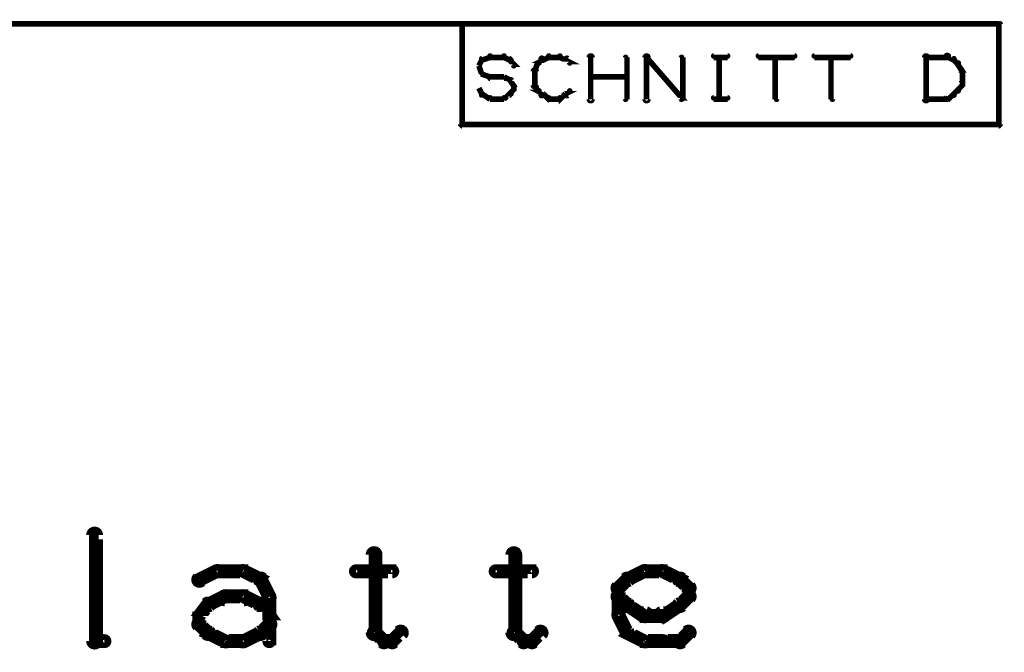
# Model space of a CAD drawing. Extents: x 35 to 575, y 26 to 553.
# Tile 39 of 125: x 319 to 354, y 161 to 183. Entities that reach past the tile are written whole.
import ezdxf

# ---------------------------------------------------------------- set-up
doc = ezdxf.new("R2010")
doc.units = 0
doc.layers.add('DRAWING', color=1, linetype='CONTINUOUS')

msp = doc.modelspace()

# ---------------------------------------------------------------- linework, layer by layer
at = {"layer": 'DRAWING', "color": 2}
for points in [[(250.5, 183, 0.1, 0.1, 1), (250.5, 182.9, 0, 0, 0), (250.5, 183, 0, 0, 0), (250.5, 183, 0.2, 0.2, 0), (334.9, 183, 0.2, 0.2, 0), (334.9, 183, 0, 0, 0), (334.9, 183, 0.1, 0.1, 0), (334.9, 182.9, 0.1, 0.1, 1), (334.9, 183, 0, 0, 0)], [(335.5, 181.5, 0.1, 0.1, 1), (335.5, 181.5, 0, 0, 0), (335.5, 181.5, 0, 0, 0), (335.5, 181.5, 0.2, 0.2, 0), (335.6, 181.7, 0.2, 0.2, 0), (335.6, 181.7, 0, 0, 0), (335.6, 181.7, 0.1, 0.1, 0), (335.7, 181.7, 0.1, 0.1, 1), (335.6, 181.7, 0, 0, 0)], [(335.6, 181.8, 0.1, 0.1, 1), (335.6, 181.7, 0, 0, 0), (335.6, 181.7, 0, 0, 0), (335.6, 181.7, 0.2, 0.2, 0), (335.9, 181.8, 0.2, 0.2, 0), (335.9, 181.8, 0, 0, 0), (335.9, 181.8, 0.1, 0.1, 0), (335.9, 181.8, 0.1, 0.1, 1), (335.9, 181.9, 0, 0, 0)], [(335.9, 181.9, 0.1, 0.1, 1), (335.9, 181.8, 0, 0, 0), (335.9, 181.8, 0, 0, 0), (335.9, 181.8, 0.2, 0.2, 0), (336.4, 181.8, 0.2, 0.2, 0), (336.4, 181.8, 0, 0, 0), (336.4, 181.8, 0.1, 0.1, 0), (336.4, 181.8, 0.1, 0.1, 1), (336.4, 181.9, 0, 0, 0)], [(336.4, 181.9, 0.1, 0.1, 1), (336.4, 181.8, 0, 0, 0), (336.4, 181.8, 0, 0, 0), (336.4, 181.8, 0.2, 0.2, 0), (336.6, 181.7, 0.2, 0.2, 0), (336.6, 181.7, 0, 0, 0), (336.6, 181.7, 0.1, 0.1, 0), (336.6, 181.7, 0.1, 0.1, 1), (336.6, 181.8, 0, 0, 0)], [(336.7, 181.7, 0.1, 0.1, 1), (336.6, 181.7, 0, 0, 0), (336.6, 181.7, 0, 0, 0), (336.6, 181.7, 0.2, 0.2, 0), (336.8, 181.5, 0.2, 0.2, 0), (336.8, 181.5, 0, 0, 0), (336.8, 181.5, 0.1, 0.1, 0), (336.7, 181.5, 0.1, 0.1, 1), (336.8, 181.5, 0, 0, 0)], [(337.6, 181.6, 0.1, 0.1, 1), (337.7, 181.6, 0, 0, 0), (337.6, 181.6, 0, 0, 0), (337.6, 181.6, 0.2, 0.2, 0), (337.8, 181.7, 0.2, 0.2, 0), (337.8, 181.7, 0, 0, 0), (337.8, 181.7, 0.1, 0.1, 0), (337.8, 181.7, 0.1, 0.1, 1), (337.7, 181.8, 0, 0, 0)], [(337.7, 181.8, 0.1, 0.1, 1), (337.8, 181.7, 0, 0, 0), (337.8, 181.7, 0, 0, 0), (337.8, 181.7, 0.2, 0.2, 0), (338, 181.8, 0.2, 0.2, 0), (338, 181.8, 0, 0, 0), (338, 181.8, 0.1, 0.1, 0), (338, 181.8, 0.1, 0.1, 1), (338, 181.9, 0, 0, 0)], [(338, 181.9, 0.1, 0.1, 1), (338, 181.8, 0, 0, 0), (338, 181.8, 0, 0, 0), (338, 181.8, 0.2, 0.2, 0), (338.4, 181.8, 0.2, 0.2, 0), (338.4, 181.8, 0, 0, 0), (338.4, 181.8, 0.1, 0.1, 0), (338.4, 181.8, 0.1, 0.1, 1), (338.4, 181.9, 0, 0, 0)], [(338.4, 181.9, 0.1, 0.1, 1), (338.4, 181.8, 0, 0, 0), (338.4, 181.8, 0, 0, 0), (338.4, 181.8, 0.2, 0.2, 0), (338.6, 181.7, 0.2, 0.2, 0), (338.6, 181.7, 0, 0, 0), (338.6, 181.7, 0.1, 0.1, 0), (338.6, 181.7, 0.1, 0.1, 1), (338.6, 181.8, 0, 0, 0)], [(338.7, 181.8, 0.1, 0.1, 1), (338.6, 181.7, 0, 0, 0), (338.6, 181.7, 0, 0, 0), (338.6, 181.7, 0.2, 0.2, 0), (338.8, 181.6, 0.2, 0.2, 0), (338.8, 181.6, 0, 0, 0), (338.8, 181.6, 0.1, 0.1, 0), (338.7, 181.6, 0.1, 0.1, 1), (338.8, 181.6, 0, 0, 0)], [(339.4, 180.3, 0.1, 0.1, 1), (339.6, 180.3, 0, 0, 0), (339.5, 180.3, 0, 0, 0), (339.5, 180.3, 0.2, 0.2, 0), (339.5, 181.8, 0.2, 0.2, 0), (339.5, 181.8, 0, 0, 0), (339.5, 181.8, 0.1, 0.1, 0), (339.6, 181.8, 0.1, 0.1, 1), (339.4, 181.8, 0, 0, 0)], [(340.7, 180.3, 0.1, 0.1, 1), (340.8, 180.3, 0, 0, 0), (340.8, 180.3, 0, 0, 0), (340.8, 180.3, 0.2, 0.2, 0), (340.8, 181.8, 0.2, 0.2, 0), (340.8, 181.8, 0, 0, 0), (340.8, 181.8, 0.1, 0.1, 0), (340.8, 181.8, 0.1, 0.1, 1), (340.7, 181.8, 0, 0, 0)], [(341.4, 180.3, 0.1, 0.1, 1), (341.6, 180.3, 0, 0, 0), (341.5, 180.3, 0, 0, 0), (341.5, 180.3, 0.2, 0.2, 0), (341.5, 181.8, 0.2, 0.2, 0), (341.5, 181.8, 0, 0, 0), (341.5, 181.8, 0.1, 0.1, 0), (341.6, 181.8, 0.1, 0.1, 1), (341.4, 181.8, 0, 0, 0)], [(341.5, 181.9, 0.1, 0.1, 1), (341.5, 181.8, 0, 0, 0), (341.5, 181.8, 0, 0, 0), (341.5, 181.8, 0.2, 0.2, 0), (342.8, 180.3, 0.2, 0.2, 0), (342.8, 180.3, 0, 0, 0), (342.8, 180.3, 0.1, 0.1, 0), (342.7, 180.3, 0.1, 0.1, 1), (342.8, 180.4, 0, 0, 0)], [(342.7, 180.3, 0.1, 0.1, 1), (342.8, 180.3, 0, 0, 0), (342.8, 180.3, 0, 0, 0), (342.8, 180.3, 0.2, 0.2, 0), (342.8, 181.8, 0.2, 0.2, 0), (342.8, 181.8, 0, 0, 0), (342.8, 181.8, 0.1, 0.1, 0), (342.8, 181.8, 0.1, 0.1, 1), (342.7, 181.8, 0, 0, 0)], [(343.9, 181.9, 0.1, 0.1, 1), (343.9, 181.8, 0, 0, 0), (343.9, 181.8, 0, 0, 0), (343.9, 181.8, 0.2, 0.2, 0), (344.4, 181.8, 0.2, 0.2, 0), (344.4, 181.8, 0, 0, 0), (344.4, 181.8, 0.1, 0.1, 0), (344.4, 181.8, 0.1, 0.1, 1), (344.4, 181.9, 0, 0, 0)], [(344.1, 180.3, 0.1, 0.1, 1), (344.2, 180.3, 0, 0, 0), (344.1, 180.3, 0, 0, 0), (344.1, 180.3, 0.2, 0.2, 0), (344.1, 181.8, 0.2, 0.2, 0), (344.1, 181.8, 0, 0, 0), (344.1, 181.8, 0.1, 0.1, 0), (344.2, 181.8, 0.1, 0.1, 1), (344.1, 181.8, 0, 0, 0)], [(345.5, 181.9, 0.1, 0.1, 1), (345.5, 181.8, 0, 0, 0), (345.5, 181.8, 0, 0, 0), (345.5, 181.8, 0.2, 0.2, 0), (346.8, 181.8, 0.2, 0.2, 0), (346.8, 181.8, 0, 0, 0), (346.8, 181.8, 0.1, 0.1, 0), (346.8, 181.8, 0.1, 0.1, 1), (346.8, 181.9, 0, 0, 0)], [(346.1, 180.3, 0.1, 0.1, 1), (346.2, 180.3, 0, 0, 0), (346.1, 180.3, 0, 0, 0), (346.1, 180.3, 0.2, 0.2, 0), (346.1, 181.8, 0.2, 0.2, 0), (346.1, 181.8, 0, 0, 0), (346.1, 181.8, 0.1, 0.1, 0), (346.2, 181.8, 0.1, 0.1, 1), (346.1, 181.8, 0, 0, 0)], [(347.5, 181.9, 0.1, 0.1, 1), (347.5, 181.8, 0, 0, 0), (347.5, 181.8, 0, 0, 0), (347.5, 181.8, 0.2, 0.2, 0), (348.8, 181.8, 0.2, 0.2, 0), (348.8, 181.8, 0, 0, 0), (348.8, 181.8, 0.1, 0.1, 0), (348.8, 181.8, 0.1, 0.1, 1), (348.8, 181.9, 0, 0, 0)], [(348.1, 180.3, 0.1, 0.1, 1), (348.2, 180.3, 0, 0, 0), (348.1, 180.3, 0, 0, 0), (348.1, 180.3, 0.2, 0.2, 0), (348.1, 181.8, 0.2, 0.2, 0), (348.1, 181.8, 0, 0, 0), (348.1, 181.8, 0.1, 0.1, 0), (348.2, 181.8, 0.1, 0.1, 1), (348.1, 181.8, 0, 0, 0)], [(351.4, 180.3, 0.1, 0.1, 1), (351.6, 180.3, 0, 0, 0), (351.5, 180.3, 0, 0, 0), (351.5, 180.3, 0.2, 0.2, 0), (351.5, 181.8, 0.2, 0.2, 0), (351.5, 181.8, 0, 0, 0), (351.5, 181.8, 0.1, 0.1, 0), (351.6, 181.8, 0.1, 0.1, 1), (351.4, 181.8, 0, 0, 0)], [(351.5, 181.9, 0.1, 0.1, 1), (351.5, 181.8, 0, 0, 0), (351.5, 181.8, 0, 0, 0), (351.5, 181.8, 0.2, 0.2, 0), (352.3, 181.8, 0.2, 0.2, 0), (352.3, 181.8, 0, 0, 0), (352.3, 181.8, 0.1, 0.1, 0), (352.3, 181.8, 0.1, 0.1, 1), (352.3, 181.9, 0, 0, 0)], [(352.3, 181.9, 0.1, 0.1, 1), (352.2, 181.8, 0, 0, 0), (352.3, 181.8, 0, 0, 0), (352.3, 181.8, 0.2, 0.2, 0), (352.5, 181.7, 0.2, 0.2, 0), (352.5, 181.7, 0, 0, 0), (352.5, 181.7, 0.1, 0.1, 0), (352.5, 181.7, 0.1, 0.1, 1), (352.5, 181.8, 0, 0, 0)], [(352.5, 181.8, 0.1, 0.1, 1), (352.5, 181.7, 0, 0, 0), (352.5, 181.7, 0, 0, 0), (352.5, 181.7, 0.2, 0.2, 0), (352.6, 181.6, 0.2, 0.2, 0), (352.6, 181.6, 0, 0, 0), (352.6, 181.6, 0.1, 0.1, 0), (352.6, 181.6, 0.1, 0.1, 1), (352.7, 181.6, 0, 0, 0)], [(335.6, 181.2, 0.1, 0.1, 1), (335.7, 181.2, 0, 0, 0), (335.6, 181.2, 0, 0, 0), (335.6, 181.2, 0.2, 0.2, 0), (335.5, 181.5, 0.2, 0.2, 0), (335.5, 181.5, 0, 0, 0), (335.5, 181.5, 0.1, 0.1, 0), (335.5, 181.5, 0.1, 0.1, 1), (335.5, 181.5, 0, 0, 0)], [(337.4, 180.8, 0.1, 0.1, 1), (337.6, 180.8, 0, 0, 0), (337.5, 180.8, 0, 0, 0), (337.5, 180.8, 0.2, 0.2, 0), (337.5, 181.3, 0.2, 0.2, 0), (337.5, 181.3, 0, 0, 0), (337.5, 181.3, 0.1, 0.1, 0), (337.6, 181.3, 0.1, 0.1, 1), (337.4, 181.3, 0, 0, 0)], [(337.5, 181.4, 0.1, 0.1, 1), (337.5, 181.3, 0, 0, 0), (337.5, 181.3, 0, 0, 0), (337.5, 181.3, 0.2, 0.2, 0), (337.6, 181.6, 0.2, 0.2, 0), (337.6, 181.6, 0, 0, 0), (337.6, 181.6, 0.1, 0.1, 0), (337.7, 181.6, 0.1, 0.1, 1), (337.6, 181.6, 0, 0, 0)], [(352.7, 181.6, 0.1, 0.1, 1), (352.6, 181.6, 0, 0, 0), (352.6, 181.6, 0, 0, 0), (352.6, 181.6, 0.2, 0.2, 0), (352.8, 181.3, 0.2, 0.2, 0), (352.8, 181.3, 0, 0, 0), (352.8, 181.3, 0.1, 0.1, 0), (352.7, 181.3, 0.1, 0.1, 1), (352.8, 181.4, 0, 0, 0)], [(352.8, 181.3, 0.1, 0.1, 1), (352.7, 181.3, 0, 0, 0), (352.8, 181.3, 0, 0, 0), (352.8, 181.3, 0.2, 0.2, 0), (352.8, 180.8, 0.2, 0.2, 0), (352.8, 180.8, 0, 0, 0), (352.8, 180.8, 0.1, 0.1, 0), (352.7, 180.8, 0.1, 0.1, 1), (352.8, 180.8, 0, 0, 0)], [(335.9, 181.1, 0.1, 0.1, 1), (335.9, 181.1, 0, 0, 0), (335.9, 181.1, 0, 0, 0), (335.9, 181.1, 0.2, 0.2, 0), (335.6, 181.2, 0.2, 0.2, 0), (335.6, 181.2, 0, 0, 0), (335.6, 181.2, 0.1, 0.1, 0), (335.6, 181.3, 0.1, 0.1, 1), (335.6, 181.2, 0, 0, 0)], [(336.4, 181, 0.1, 0.1, 1), (336.4, 181.1, 0, 0, 0), (336.4, 181.1, 0, 0, 0), (336.4, 181.1, 0.2, 0.2, 0), (335.9, 181.1, 0.2, 0.2, 0), (335.9, 181.1, 0, 0, 0), (335.9, 181.1, 0.1, 0.1, 0), (335.9, 181.1, 0.1, 0.1, 1), (335.9, 181, 0, 0, 0)], [(336.6, 180.9, 0.1, 0.1, 1), (336.6, 181, 0, 0, 0), (336.6, 181, 0, 0, 0), (336.6, 181, 0.2, 0.2, 0), (336.4, 181.1, 0.2, 0.2, 0), (336.4, 181.1, 0, 0, 0), (336.4, 181.1, 0.1, 0.1, 0), (336.4, 181.1, 0.1, 0.1, 1), (336.4, 181.1, 0, 0, 0)], [(336.7, 180.7, 0.1, 0.1, 1), (336.8, 180.7, 0, 0, 0), (336.8, 180.7, 0, 0, 0), (336.8, 180.7, 0.2, 0.2, 0), (336.6, 181, 0.2, 0.2, 0), (336.6, 181, 0, 0, 0), (336.6, 181, 0.1, 0.1, 0), (336.7, 181, 0.1, 0.1, 1), (336.6, 181, 0, 0, 0)], [(339.5, 181.1, 0.1, 0.1, 1), (339.5, 181, 0, 0, 0), (339.5, 181.1, 0, 0, 0), (339.5, 181.1, 0.2, 0.2, 0), (340.8, 181.1, 0.2, 0.2, 0), (340.8, 181.1, 0, 0, 0), (340.8, 181.1, 0.1, 0.1, 0), (340.8, 181, 0.1, 0.1, 1), (340.8, 181.1, 0, 0, 0)], [(335.5, 180.7, 0.1, 0.1, 1), (335.5, 180.7, 0, 0, 0), (335.5, 180.7, 0, 0, 0), (335.5, 180.7, 0.2, 0.2, 0), (335.6, 180.5, 0.2, 0.2, 0), (335.6, 180.5, 0, 0, 0), (335.6, 180.5, 0.1, 0.1, 0), (335.6, 180.5, 0.1, 0.1, 1), (335.7, 180.5, 0, 0, 0)], [(336.6, 180.5, 0.1, 0.1, 1), (336.7, 180.5, 0, 0, 0), (336.6, 180.5, 0, 0, 0), (336.6, 180.5, 0.2, 0.2, 0), (336.8, 180.7, 0.2, 0.2, 0), (336.8, 180.7, 0, 0, 0), (336.8, 180.7, 0.1, 0.1, 0), (336.8, 180.7, 0.1, 0.1, 1), (336.7, 180.7, 0, 0, 0)], [(337.7, 180.4, 0.1, 0.1, 1), (337.8, 180.5, 0, 0, 0), (337.8, 180.5, 0, 0, 0), (337.8, 180.5, 0.2, 0.2, 0), (337.6, 180.6, 0.2, 0.2, 0), (337.6, 180.6, 0, 0, 0), (337.6, 180.6, 0.1, 0.1, 0), (337.7, 180.6, 0.1, 0.1, 1), (337.6, 180.6, 0, 0, 0)], [(337.6, 180.6, 0.1, 0.1, 1), (337.7, 180.6, 0, 0, 0), (337.6, 180.6, 0, 0, 0), (337.6, 180.6, 0.2, 0.2, 0), (337.5, 180.8, 0.2, 0.2, 0), (337.5, 180.8, 0, 0, 0), (337.5, 180.8, 0.1, 0.1, 0), (337.5, 180.9, 0.1, 0.1, 1), (337.5, 180.8, 0, 0, 0)], [(338.8, 180.6, 0.1, 0.1, 1), (338.7, 180.6, 0, 0, 0), (338.8, 180.6, 0, 0, 0), (338.8, 180.6, 0.2, 0.2, 0), (338.6, 180.5, 0.2, 0.2, 0), (338.6, 180.5, 0, 0, 0), (338.6, 180.5, 0.1, 0.1, 0), (338.6, 180.5, 0.1, 0.1, 1), (338.7, 180.4, 0, 0, 0)], [(352.7, 180.6, 0.1, 0.1, 1), (352.6, 180.6, 0, 0, 0), (352.6, 180.6, 0, 0, 0), (352.6, 180.6, 0.2, 0.2, 0), (352.5, 180.5, 0.2, 0.2, 0), (352.5, 180.5, 0, 0, 0), (352.5, 180.5, 0.1, 0.1, 0), (352.5, 180.5, 0.1, 0.1, 1), (352.5, 180.4, 0, 0, 0)], [(352.8, 180.8, 0.1, 0.1, 1), (352.7, 180.9, 0, 0, 0), (352.8, 180.8, 0, 0, 0), (352.8, 180.8, 0.2, 0.2, 0), (352.6, 180.6, 0.2, 0.2, 0), (352.6, 180.6, 0, 0, 0), (352.6, 180.6, 0.1, 0.1, 0), (352.6, 180.6, 0.1, 0.1, 1), (352.7, 180.6, 0, 0, 0)], [(335.6, 180.5, 0.1, 0.1, 1), (335.6, 180.4, 0, 0, 0), (335.6, 180.5, 0, 0, 0), (335.6, 180.5, 0.2, 0.2, 0), (335.9, 180.3, 0.2, 0.2, 0), (335.9, 180.3, 0, 0, 0), (335.9, 180.3, 0.1, 0.1, 0), (335.9, 180.3, 0.1, 0.1, 1), (335.9, 180.4, 0, 0, 0)], [(335.9, 180.4, 0.1, 0.1, 1), (335.9, 180.3, 0, 0, 0), (335.9, 180.3, 0, 0, 0), (335.9, 180.3, 0.2, 0.2, 0), (336.4, 180.3, 0.2, 0.2, 0), (336.4, 180.3, 0, 0, 0), (336.4, 180.3, 0.1, 0.1, 0), (336.4, 180.3, 0.1, 0.1, 1), (336.4, 180.4, 0, 0, 0)], [(336.4, 180.4, 0.1, 0.1, 1), (336.4, 180.3, 0, 0, 0), (336.4, 180.3, 0, 0, 0), (336.4, 180.3, 0.2, 0.2, 0), (336.6, 180.5, 0.2, 0.2, 0), (336.6, 180.5, 0, 0, 0), (336.6, 180.5, 0.1, 0.1, 0), (336.6, 180.4, 0.1, 0.1, 1), (336.6, 180.5, 0, 0, 0)], [(338, 180.3, 0.1, 0.1, 1), (338, 180.4, 0, 0, 0), (338, 180.3, 0, 0, 0), (338, 180.3, 0.2, 0.2, 0), (337.8, 180.5, 0.2, 0.2, 0), (337.8, 180.5, 0, 0, 0), (337.8, 180.5, 0.1, 0.1, 0), (337.8, 180.5, 0.1, 0.1, 1), (337.7, 180.4, 0, 0, 0)], [(338.4, 180.3, 0.1, 0.1, 1), (338.4, 180.4, 0, 0, 0), (338.4, 180.3, 0, 0, 0), (338.4, 180.3, 0.2, 0.2, 0), (338, 180.3, 0.2, 0.2, 0), (338, 180.3, 0, 0, 0), (338, 180.3, 0.1, 0.1, 0), (338, 180.4, 0.1, 0.1, 1), (338, 180.3, 0, 0, 0)], [(338.6, 180.4, 0.1, 0.1, 1), (338.6, 180.5, 0, 0, 0), (338.6, 180.5, 0, 0, 0), (338.6, 180.5, 0.2, 0.2, 0), (338.4, 180.3, 0.2, 0.2, 0), (338.4, 180.3, 0, 0, 0), (338.4, 180.3, 0.1, 0.1, 0), (338.4, 180.4, 0.1, 0.1, 1), (338.4, 180.3, 0, 0, 0)], [(343.9, 180.4, 0.1, 0.1, 1), (343.9, 180.3, 0, 0, 0), (343.9, 180.3, 0, 0, 0), (343.9, 180.3, 0.2, 0.2, 0), (344.4, 180.3, 0.2, 0.2, 0), (344.4, 180.3, 0, 0, 0), (344.4, 180.3, 0.1, 0.1, 0), (344.4, 180.3, 0.1, 0.1, 1), (344.4, 180.4, 0, 0, 0)], [(352.3, 180.3, 0.1, 0.1, 1), (352.3, 180.4, 0, 0, 0), (352.3, 180.3, 0, 0, 0), (352.3, 180.3, 0.2, 0.2, 0), (351.5, 180.3, 0.2, 0.2, 0), (351.5, 180.3, 0, 0, 0), (351.5, 180.3, 0.1, 0.1, 0), (351.5, 180.4, 0.1, 0.1, 1), (351.5, 180.3, 0, 0, 0)], [(352.5, 180.4, 0.1, 0.1, 1), (352.5, 180.5, 0, 0, 0), (352.5, 180.5, 0, 0, 0), (352.5, 180.5, 0.2, 0.2, 0), (352.3, 180.3, 0.2, 0.2, 0), (352.3, 180.3, 0, 0, 0), (352.3, 180.3, 0.1, 0.1, 0), (352.2, 180.4, 0.1, 0.1, 1), (352.3, 180.3, 0, 0, 0)], [(321.6, 160.9, 0.3, 0.3, 1), (321.9, 160.9, 0, 0, 0), (321.8, 160.9, 0, 0, 0), (321.8, 160.9, 0.5, 0.5, 0), (321.8, 164.7, 0.5, 0.5, 0), (321.8, 164.7, 0, 0, 0), (321.8, 164.7, 0.3, 0.3, 0), (321.9, 164.7, 0.3, 0.3, 1), (321.6, 164.7, 0, 0, 0)], [(331.9, 164, 0.3, 0.3, 1), (331.6, 164, 0, 0, 0), (331.8, 164, 0, 0, 0), (331.8, 164, 0.5, 0.5, 0), (331.8, 161.2, 0.5, 0.5, 0), (331.8, 161.2, 0, 0, 0), (331.8, 161.2, 0.3, 0.3, 0), (331.6, 161.2, 0.3, 0.3, 1), (331.9, 161.2, 0, 0, 0)], [(336.9, 164, 0.3, 0.3, 1), (336.6, 164, 0, 0, 0), (336.8, 164, 0, 0, 0), (336.8, 164, 0.5, 0.5, 0), (336.8, 161.2, 0.5, 0.5, 0), (336.8, 161.2, 0, 0, 0), (336.8, 161.2, 0.3, 0.3, 0), (336.6, 161.2, 0.3, 0.3, 1), (336.9, 161.2, 0, 0, 0)], [(325.4, 163.2, 0.3, 0.3, 1), (325.6, 163, 0, 0, 0), (325.5, 163.1, 0, 0, 0), (325.5, 163.1, 0.5, 0.5, 0), (326.1, 163.4, 0.5, 0.5, 0), (326.1, 163.4, 0, 0, 0), (326.1, 163.4, 0.3, 0.3, 0), (326.2, 163.3, 0.3, 0.3, 1), (326.1, 163.5, 0, 0, 0)], [(326.1, 163.5, 0.3, 0.3, 1), (326.1, 163.3, 0, 0, 0), (326.1, 163.4, 0, 0, 0), (326.1, 163.4, 0.5, 0.5, 0), (327.1, 163.4, 0.5, 0.5, 0), (327.1, 163.4, 0, 0, 0), (327.1, 163.4, 0.3, 0.3, 0), (327.1, 163.3, 0.3, 0.3, 1), (327.1, 163.5, 0, 0, 0)], [(327.1, 163.5, 0.3, 0.3, 1), (327, 163.3, 0, 0, 0), (327.1, 163.4, 0, 0, 0), (327.1, 163.4, 0.5, 0.5, 0), (327.7, 163.1, 0.5, 0.5, 0), (327.7, 163.1, 0, 0, 0), (327.7, 163.1, 0.3, 0.3, 0), (327.6, 163, 0.3, 0.3, 1), (327.7, 163.2, 0, 0, 0)], [(327.8, 163.2, 0.3, 0.3, 1), (327.6, 163, 0, 0, 0), (327.7, 163.1, 0, 0, 0), (327.7, 163.1, 0.5, 0.5, 0), (328, 162.5, 0.5, 0.5, 0), (328, 162.5, 0, 0, 0), (328, 162.5, 0.3, 0.3, 0), (327.9, 162.4, 0.3, 0.3, 1), (328.1, 162.5, 0, 0, 0)], [(331.1, 163.5, 0.3, 0.3, 1), (331.1, 163.3, 0, 0, 0), (331.1, 163.4, 0, 0, 0), (331.1, 163.4, 0.5, 0.5, 0), (332.4, 163.4, 0.5, 0.5, 0), (332.4, 163.4, 0, 0, 0), (332.4, 163.4, 0.3, 0.3, 0), (332.4, 163.3, 0.3, 0.3, 1), (332.4, 163.5, 0, 0, 0)], [(336.1, 163.5, 0.3, 0.3, 1), (336.1, 163.3, 0, 0, 0), (336.1, 163.4, 0, 0, 0), (336.1, 163.4, 0.5, 0.5, 0), (337.4, 163.4, 0.5, 0.5, 0), (337.4, 163.4, 0, 0, 0), (337.4, 163.4, 0.3, 0.3, 0), (337.4, 163.3, 0.3, 0.3, 1), (337.4, 163.5, 0, 0, 0)], [(340.4, 162.9, 0.3, 0.3, 1), (340.6, 162.7, 0, 0, 0), (340.5, 162.8, 0, 0, 0), (340.5, 162.8, 0.5, 0.5, 0), (340.8, 163.1, 0.5, 0.5, 0), (340.8, 163.1, 0, 0, 0), (340.8, 163.1, 0.3, 0.3, 0), (340.9, 163, 0.3, 0.3, 1), (340.7, 163.2, 0, 0, 0)], [(340.8, 163.2, 0.3, 0.3, 1), (340.9, 163, 0, 0, 0), (340.8, 163.1, 0, 0, 0), (340.8, 163.1, 0.5, 0.5, 0), (341.4, 163.4, 0.5, 0.5, 0), (341.4, 163.4, 0, 0, 0), (341.4, 163.4, 0.3, 0.3, 0), (341.5, 163.3, 0.3, 0.3, 1), (341.4, 163.5, 0, 0, 0)], [(341.4, 163.5, 0.3, 0.3, 1), (341.4, 163.3, 0, 0, 0), (341.4, 163.4, 0, 0, 0), (341.4, 163.4, 0.5, 0.5, 0), (342.1, 163.4, 0.5, 0.5, 0), (342.1, 163.4, 0, 0, 0), (342.1, 163.4, 0.3, 0.3, 0), (342.1, 163.3, 0.3, 0.3, 1), (342.1, 163.5, 0, 0, 0)], [(342.1, 163.5, 0.3, 0.3, 1), (342, 163.3, 0, 0, 0), (342.1, 163.4, 0, 0, 0), (342.1, 163.4, 0.5, 0.5, 0), (342.7, 163.1, 0.5, 0.5, 0), (342.7, 163.1, 0, 0, 0), (342.7, 163.1, 0.3, 0.3, 0), (342.6, 163, 0.3, 0.3, 1), (342.7, 163.2, 0, 0, 0)], [(342.8, 163.2, 0.3, 0.3, 1), (342.6, 163, 0, 0, 0), (342.7, 163.1, 0, 0, 0), (342.7, 163.1, 0.5, 0.5, 0), (343, 162.8, 0.5, 0.5, 0), (343, 162.8, 0, 0, 0), (343, 162.8, 0.3, 0.3, 0), (342.9, 162.7, 0.3, 0.3, 1), (343.1, 162.9, 0, 0, 0)], [(340.4, 161.8, 0.3, 0.3, 1), (340.6, 161.8, 0, 0, 0), (340.5, 161.8, 0, 0, 0), (340.5, 161.8, 0.5, 0.5, 0), (340.5, 162.8, 0.5, 0.5, 0), (340.5, 162.8, 0, 0, 0), (340.5, 162.8, 0.3, 0.3, 0), (340.6, 162.8, 0.3, 0.3, 1), (340.4, 162.8, 0, 0, 0)], [(343.1, 162.8, 0.3, 0.3, 1), (342.9, 162.8, 0, 0, 0), (343, 162.8, 0, 0, 0), (343, 162.8, 0.5, 0.5, 0), (343, 162.5, 0.5, 0.5, 0), (343, 162.5, 0, 0, 0), (343, 162.5, 0.3, 0.3, 0), (342.9, 162.5, 0.3, 0.3, 1), (343.1, 162.5, 0, 0, 0)], [(325.8, 162.3, 0.3, 0.3, 1), (325.9, 162.1, 0, 0, 0), (325.8, 162.2, 0, 0, 0), (325.8, 162.2, 0.5, 0.5, 0), (326.4, 162.5, 0.5, 0.5, 0), (326.4, 162.5, 0, 0, 0), (326.4, 162.5, 0.3, 0.3, 0), (326.5, 162.4, 0.3, 0.3, 1), (326.4, 162.6, 0, 0, 0)], [(326.4, 162.6, 0.3, 0.3, 1), (326.4, 162.3, 0, 0, 0), (326.4, 162.5, 0, 0, 0), (326.4, 162.5, 0.5, 0.5, 0), (327.1, 162.5, 0.5, 0.5, 0), (327.1, 162.5, 0, 0, 0), (327.1, 162.5, 0.3, 0.3, 0), (327.1, 162.3, 0.3, 0.3, 1), (327.1, 162.6, 0, 0, 0)], [(327.1, 162.6, 0.3, 0.3, 1), (327, 162.4, 0, 0, 0), (327.1, 162.5, 0, 0, 0), (327.1, 162.5, 0.5, 0.5, 0), (327.7, 162.2, 0.5, 0.5, 0), (327.7, 162.2, 0, 0, 0), (327.7, 162.2, 0.3, 0.3, 0), (327.6, 162.1, 0.3, 0.3, 1), (327.7, 162.3, 0, 0, 0)], [(328.1, 162.5, 0.3, 0.3, 1), (327.9, 162.5, 0, 0, 0), (328, 162.5, 0, 0, 0), (328, 162.5, 0.5, 0.5, 0), (328, 161.5, 0.5, 0.5, 0), (328, 161.5, 0, 0, 0), (328, 161.5, 0.3, 0.3, 0), (327.9, 161.5, 0.3, 0.3, 1), (328.1, 161.5, 0, 0, 0)], [(340.7, 162.1, 0.3, 0.3, 1), (340.9, 162.3, 0, 0, 0), (340.8, 162.2, 0, 0, 0), (340.8, 162.2, 0.5, 0.5, 0), (340.5, 162.5, 0.5, 0.5, 0), (340.5, 162.5, 0, 0, 0), (340.5, 162.5, 0.3, 0.3, 0), (340.6, 162.6, 0.3, 0.3, 1), (340.4, 162.4, 0, 0, 0)], [(343.1, 162.4, 0.3, 0.3, 1), (342.9, 162.6, 0, 0, 0), (343, 162.5, 0, 0, 0), (343, 162.5, 0.5, 0.5, 0), (342.7, 162.2, 0.5, 0.5, 0), (342.7, 162.2, 0, 0, 0), (342.7, 162.2, 0.3, 0.3, 0), (342.6, 162.3, 0.3, 0.3, 1), (342.8, 162.1, 0, 0, 0)], [(325.4, 161.9, 0.3, 0.3, 1), (325.6, 161.8, 0, 0, 0), (325.5, 161.8, 0, 0, 0), (325.5, 161.8, 0.5, 0.5, 0), (325.8, 162.2, 0.5, 0.5, 0), (325.8, 162.2, 0, 0, 0), (325.8, 162.2, 0.3, 0.3, 0), (325.9, 162.1, 0.3, 0.3, 1), (325.7, 162.3, 0, 0, 0)], [(327.8, 162.3, 0.3, 0.3, 1), (327.6, 162.1, 0, 0, 0), (327.7, 162.2, 0, 0, 0), (327.7, 162.2, 0.5, 0.5, 0), (328, 161.8, 0.5, 0.5, 0), (328, 161.8, 0, 0, 0), (328, 161.8, 0.3, 0.3, 0), (327.9, 161.8, 0.3, 0.3, 1), (328.1, 161.9, 0, 0, 0)], [(341.4, 161.7, 0.3, 0.3, 1), (341.5, 162, 0, 0, 0), (341.4, 161.8, 0, 0, 0), (341.4, 161.8, 0.5, 0.5, 0), (340.8, 162.2, 0.5, 0.5, 0), (340.8, 162.2, 0, 0, 0), (340.8, 162.2, 0.3, 0.3, 0), (340.9, 162.3, 0.3, 0.3, 1), (340.8, 162.1, 0, 0, 0)], [(342.7, 162.1, 0.3, 0.3, 1), (342.6, 162.3, 0, 0, 0), (342.7, 162.2, 0, 0, 0), (342.7, 162.2, 0.5, 0.5, 0), (342.1, 161.8, 0.5, 0.5, 0), (342.1, 161.8, 0, 0, 0), (342.1, 161.8, 0.3, 0.3, 0), (342, 162, 0.3, 0.3, 1), (342.1, 161.7, 0, 0, 0)], [(325.4, 161.5, 0.3, 0.3, 1), (325.6, 161.5, 0, 0, 0), (325.5, 161.5, 0, 0, 0), (325.5, 161.5, 0.5, 0.5, 0), (325.5, 161.8, 0.5, 0.5, 0), (325.5, 161.8, 0, 0, 0), (325.5, 161.8, 0.3, 0.3, 0), (325.6, 161.8, 0.3, 0.3, 1), (325.4, 161.8, 0, 0, 0)], [(340.7, 161.2, 0.3, 0.3, 1), (340.9, 161.3, 0, 0, 0), (340.8, 161.2, 0, 0, 0), (340.8, 161.2, 0.5, 0.5, 0), (340.5, 161.8, 0.5, 0.5, 0), (340.5, 161.8, 0, 0, 0), (340.5, 161.8, 0.3, 0.3, 0), (340.6, 161.9, 0.3, 0.3, 1), (340.4, 161.8, 0, 0, 0)], [(342.1, 161.7, 0.3, 0.3, 1), (342.1, 162, 0, 0, 0), (342.1, 161.8, 0, 0, 0), (342.1, 161.8, 0.5, 0.5, 0), (341.4, 161.8, 0.5, 0.5, 0), (341.4, 161.8, 0, 0, 0), (341.4, 161.8, 0.3, 0.3, 0), (341.4, 162, 0.3, 0.3, 1), (341.4, 161.7, 0, 0, 0)], [(325.7, 161.1, 0.3, 0.3, 1), (325.9, 161.3, 0, 0, 0), (325.8, 161.2, 0, 0, 0), (325.8, 161.2, 0.5, 0.5, 0), (325.5, 161.5, 0.5, 0.5, 0), (325.5, 161.5, 0, 0, 0), (325.5, 161.5, 0.3, 0.3, 0), (325.6, 161.6, 0.3, 0.3, 1), (325.4, 161.4, 0, 0, 0)], [(328.1, 161.4, 0.3, 0.3, 1), (327.9, 161.6, 0, 0, 0), (328, 161.5, 0, 0, 0), (328, 161.5, 0.5, 0.5, 0), (327.7, 161.2, 0.5, 0.5, 0), (327.7, 161.2, 0, 0, 0), (327.7, 161.2, 0.3, 0.3, 0), (327.6, 161.3, 0.3, 0.3, 1), (327.8, 161.1, 0, 0, 0)], [(328.1, 161.5, 0.3, 0.3, 1), (327.9, 161.5, 0, 0, 0), (328, 161.5, 0, 0, 0), (328, 161.5, 0.5, 0.5, 0), (328, 160.9, 0.5, 0.5, 0), (328, 160.9, 0, 0, 0), (328, 160.9, 0.3, 0.3, 0), (327.9, 160.9, 0.3, 0.3, 1), (328.1, 160.9, 0, 0, 0)], [(326.4, 160.8, 0.3, 0.3, 1), (326.5, 161, 0, 0, 0), (326.4, 160.9, 0, 0, 0), (326.4, 160.9, 0.5, 0.5, 0), (325.8, 161.2, 0.5, 0.5, 0), (325.8, 161.2, 0, 0, 0), (325.8, 161.2, 0.3, 0.3, 0), (325.9, 161.3, 0.3, 0.3, 1), (325.8, 161.1, 0, 0, 0)], [(327.7, 161.1, 0.3, 0.3, 1), (327.6, 161.3, 0, 0, 0), (327.7, 161.2, 0, 0, 0), (327.7, 161.2, 0.5, 0.5, 0), (327.1, 160.9, 0.5, 0.5, 0), (327.1, 160.9, 0, 0, 0), (327.1, 160.9, 0.3, 0.3, 0), (327, 161, 0.3, 0.3, 1), (327.1, 160.8, 0, 0, 0)], [(331.8, 161.3, 0.3, 0.3, 1), (331.7, 161.1, 0, 0, 0), (331.8, 161.2, 0, 0, 0), (331.8, 161.2, 0.5, 0.5, 0), (332.1, 160.9, 0.5, 0.5, 0), (332.1, 160.9, 0, 0, 0), (332.1, 160.9, 0.3, 0.3, 0), (332, 160.8, 0.3, 0.3, 1), (332.2, 161, 0, 0, 0)], [(332.3, 161, 0.3, 0.3, 1), (332.5, 160.8, 0, 0, 0), (332.4, 160.9, 0, 0, 0), (332.4, 160.9, 0.5, 0.5, 0), (332.7, 161.2, 0.5, 0.5, 0), (332.7, 161.2, 0, 0, 0), (332.7, 161.2, 0.3, 0.3, 0), (332.8, 161.1, 0.3, 0.3, 1), (332.6, 161.3, 0, 0, 0)], [(336.8, 161.3, 0.3, 0.3, 1), (336.7, 161.1, 0, 0, 0), (336.8, 161.2, 0, 0, 0), (336.8, 161.2, 0.5, 0.5, 0), (337.1, 160.9, 0.5, 0.5, 0), (337.1, 160.9, 0, 0, 0), (337.1, 160.9, 0.3, 0.3, 0), (337, 160.8, 0.3, 0.3, 1), (337.2, 161, 0, 0, 0)], [(337.3, 161, 0.3, 0.3, 1), (337.5, 160.8, 0, 0, 0), (337.4, 160.9, 0, 0, 0), (337.4, 160.9, 0.5, 0.5, 0), (337.7, 161.2, 0.5, 0.5, 0), (337.7, 161.2, 0, 0, 0), (337.7, 161.2, 0.3, 0.3, 0), (337.8, 161.1, 0.3, 0.3, 1), (337.6, 161.3, 0, 0, 0)], [(341.4, 160.8, 0.3, 0.3, 1), (341.5, 161, 0, 0, 0), (341.4, 160.9, 0, 0, 0), (341.4, 160.9, 0.5, 0.5, 0), (340.8, 161.2, 0.5, 0.5, 0), (340.8, 161.2, 0, 0, 0), (340.8, 161.2, 0.3, 0.3, 0), (340.9, 161.3, 0.3, 0.3, 1), (340.8, 161.1, 0, 0, 0)], [(343.1, 161.1, 0.3, 0.3, 1), (342.9, 161.3, 0, 0, 0), (343, 161.2, 0, 0, 0), (343, 161.2, 0.5, 0.5, 0), (342.7, 160.9, 0.5, 0.5, 0), (342.7, 160.9, 0, 0, 0), (342.7, 160.9, 0.3, 0.3, 0), (342.6, 161, 0.3, 0.3, 1), (342.8, 160.8, 0, 0, 0)], [(322.1, 160.8, 0.3, 0.3, 1), (322.1, 161, 0, 0, 0), (322.1, 160.9, 0, 0, 0), (322.1, 160.9, 0.5, 0.5, 0), (321.8, 160.9, 0.5, 0.5, 0), (321.8, 160.9, 0, 0, 0), (321.8, 160.9, 0.3, 0.3, 0), (321.8, 161, 0.3, 0.3, 1), (321.8, 160.8, 0, 0, 0)], [(327.1, 160.8, 0.3, 0.3, 1), (327.1, 161, 0, 0, 0), (327.1, 160.9, 0, 0, 0), (327.1, 160.9, 0.5, 0.5, 0), (326.4, 160.9, 0.5, 0.5, 0), (326.4, 160.9, 0, 0, 0), (326.4, 160.9, 0.3, 0.3, 0), (326.4, 161, 0.3, 0.3, 1), (326.4, 160.8, 0, 0, 0)], [(332.1, 161, 0.3, 0.3, 1), (332.1, 160.8, 0, 0, 0), (332.1, 160.9, 0, 0, 0), (332.1, 160.9, 0.5, 0.5, 0), (332.4, 160.9, 0.5, 0.5, 0), (332.4, 160.9, 0, 0, 0), (332.4, 160.9, 0.3, 0.3, 0), (332.4, 160.8, 0.3, 0.3, 1), (332.4, 161, 0, 0, 0)], [(337.1, 161, 0.3, 0.3, 1), (337.1, 160.8, 0, 0, 0), (337.1, 160.9, 0, 0, 0), (337.1, 160.9, 0.5, 0.5, 0), (337.4, 160.9, 0.5, 0.5, 0), (337.4, 160.9, 0, 0, 0), (337.4, 160.9, 0.3, 0.3, 0), (337.4, 160.8, 0.3, 0.3, 1), (337.4, 161, 0, 0, 0)], [(342.1, 160.8, 0.3, 0.3, 1), (342.1, 161, 0, 0, 0), (342.1, 160.9, 0, 0, 0), (342.1, 160.9, 0.5, 0.5, 0), (341.4, 160.9, 0.5, 0.5, 0), (341.4, 160.9, 0, 0, 0), (341.4, 160.9, 0.3, 0.3, 0), (341.4, 161, 0.3, 0.3, 1), (341.4, 160.8, 0, 0, 0)], [(342.7, 160.8, 0.3, 0.3, 1), (342.7, 161, 0, 0, 0), (342.7, 160.9, 0, 0, 0), (342.7, 160.9, 0.5, 0.5, 0), (342.1, 160.9, 0.5, 0.5, 0), (342.1, 160.9, 0, 0, 0), (342.1, 160.9, 0.3, 0.3, 0), (342.1, 161, 0.3, 0.3, 1), (342.1, 160.8, 0, 0, 0)]]:
    msp.add_lwpolyline(points, format="xyseb", dxfattribs=at)
msp.add_lwpolyline([(354.1, 179.4, 0.1, 0.1, 1), (354.2, 179.4, 0, 0, 0), (354.1, 179.4, 0, 0, 0), (354.1, 179.4, 0.2, 0.2, 0), (354.1, 183, 0, 0, 0), (354.1, 183, 0.1, 0.1, 0), (354.2, 183, 0.1, 0.1, 1), (354.1, 183, 0, 0, 0), (354.1, 182.9, 0.1, 0.1, 1), (354.1, 183, 0, 0, 0), (354.1, 183, 0, 0, 0), (354.1, 183, 0.2, 0.2, 0), (334.9, 183, 0, 0, 0), (334.9, 183, 0.1, 0.1, 0), (334.9, 183, 0.1, 0.1, 1), (334.9, 182.9, 0, 0, 0), (334.9, 183, 0.1, 0.1, 1), (334.8, 183, 0, 0, 0), (334.9, 183, 0, 0, 0), (334.9, 183, 0.2, 0.2, 0), (334.9, 179.4, 0, 0, 0), (334.9, 179.4, 0.1, 0.1, 0), (334.8, 179.4, 0.1, 0.1, 1), (334.9, 179.4, 0, 0, 0), (334.9, 179.4, 0.1, 0.1, 1), (334.9, 179.3, 0, 0, 0), (334.9, 179.4, 0, 0, 0), (334.9, 179.4, 0.2, 0.2, 0), (354.1, 179.4, 0.2, 0.2, 0), (354.1, 179.4, 0, 0, 0), (354.1, 179.4, 0.1, 0.1, 0), (354.1, 179.3, 0.1, 0.1, 1), (354.1, 179.4, 0, 0, 0)], format="xyseb", close=True, dxfattribs=at)

doc.saveas('drawing.dxf')
